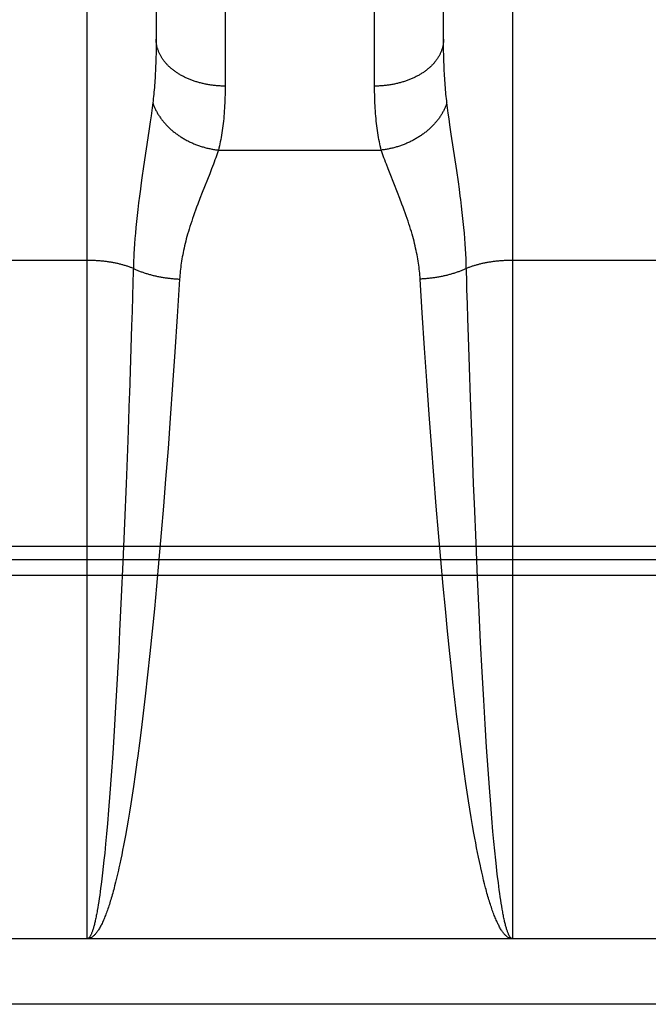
# Model space of a CAD drawing. Header units: inches. Extents: x 0 to 200, y 0 to 129.
# Tile 7 of 82: x 58.822 to 59.095, y 34.495 to 34.923. Entities that reach past the tile are written whole.
import ezdxf

# ---------------------------------------------------------------- set-up
doc = ezdxf.new("R2010")
doc.units = ezdxf.units.IN
doc.header["$LTSCALE"] = 11
doc.header["$MEASUREMENT"] = 0
doc.linetypes.add('HIDDEN', pattern=[0.2, 0.1, -0.1])
doc.layers.add('LEFT_DOOR_ASSEMBLY', color=7, linetype='CONTINUOUS')

msp = doc.modelspace()

# ---------------------------------------------------------------- linework, layer by layer
at = {"layer": 'LEFT_DOOR_ASSEMBLY', "color": 8, "linetype": 'HIDDEN'}
for p, q in [((58.85141, 34.52305), (58.85141, 35.33385)), ((59.03641, 35.33385), (59.03641, 34.52305)), ((58.9114, 35.23903), (58.91141, 34.89382)), ((58.97641, 34.89255), (58.97641, 35.23771)), ((58.88141, 35.22019), (58.88141, 34.91298)), ((59.00641, 34.9142), (59.00641, 35.2214)), ((59.00642, 34.91177), (59.00641, 34.9142)), ((58.88139, 34.91057), (58.88135, 34.90822)), ((58.88141, 34.91298), (58.88139, 34.91057)), ((59.00644, 34.90939), (59.00642, 34.91177)), ((58.88135, 34.90822), (58.8813, 34.90592)), ((59.00649, 34.90706), (59.00644, 34.90939)), ((59.00655, 34.90479), (59.00649, 34.90706)), ((59.00663, 34.90256), (59.00655, 34.90479)), ((58.87995, 34.88656), (58.87967, 34.88434)), ((58.8792, 34.88081), (58.87885, 34.87829)), ((59.00878, 34.87956), (59.00845, 34.88202)), ((59.00915, 34.87698), (59.00878, 34.87956)), ((58.87885, 34.87829), (58.87827, 34.87426)), ((59.00976, 34.87285), (59.00915, 34.87698)), ((58.87827, 34.87426), (58.87594, 34.85878)), ((59.01212, 34.85713), (59.00976, 34.87285)), ((58.9085, 34.866), (58.97932, 34.866)), ((58.87594, 34.85878), (58.87521, 34.85385)), ((58.90629, 34.8598), (58.90553, 34.8578)), ((58.90471, 34.85569), (58.90145, 34.84749)), ((58.90553, 34.8578), (58.90471, 34.85569)), ((58.98311, 34.85569), (58.98228, 34.8578)), ((58.98637, 34.84749), (58.98311, 34.85569)), ((59.01283, 34.85223), (59.01212, 34.85713)), ((58.87521, 34.85385), (58.87476, 34.85063)), ((59.01327, 34.84906), (59.01283, 34.85223)), ((58.87413, 34.846), (58.87376, 34.84304)), ((58.90145, 34.84749), (58.90046, 34.84497)), ((58.98735, 34.84497), (58.98637, 34.84749)), ((58.87376, 34.84304), (58.87342, 34.84021)), ((58.90046, 34.84497), (58.89949, 34.84243)), ((59.01423, 34.84161), (59.01388, 34.8445)), ((58.87311, 34.83749), (58.87283, 34.83488)), ((58.87342, 34.84021), (58.87311, 34.83749)), ((59.01498, 34.83488), (59.01471, 34.83749)), ((58.87283, 34.83488), (58.87259, 34.83236)), ((59.01523, 34.83236), (59.01498, 34.83488)), ((58.87237, 34.82993), (58.87218, 34.82758)), ((58.87259, 34.83236), (58.87237, 34.82993)), ((59.01544, 34.82993), (59.01523, 34.83236)), ((59.01564, 34.82758), (59.01544, 34.82993)), ((58.87201, 34.82529), (58.87187, 34.82305)), ((58.87218, 34.82758), (58.87201, 34.82529)), ((59.0158, 34.82529), (59.01564, 34.82758)), ((59.01595, 34.82305), (59.0158, 34.82529)), ((58.87187, 34.82305), (58.87175, 34.82086)), ((59.01607, 34.82086), (59.01595, 34.82305)), ((58.85141, 34.81802), (58.78599, 34.81802)), ((58.87153, 34.81556), (58.87146, 34.81301)), ((58.87161, 34.81765), (58.87153, 34.81556)), ((59.10141, 34.81802), (59.036, 34.81802)), ((58.87146, 34.81301), (58.87132, 34.80844)), ((58.87132, 34.80844), (58.87114, 34.80225)), ((58.8916, 34.80991), (58.89058, 34.79367)), ((58.99714, 34.79517), (58.99621, 34.80991)), ((59.01658, 34.80535), (59.01645, 34.80997)), ((59.01677, 34.79911), (59.01658, 34.80535)), ((58.87114, 34.80225), (58.87094, 34.79596)), ((59.01697, 34.79278), (59.01677, 34.79911)), ((58.87094, 34.79596), (58.87074, 34.78958)), ((58.99815, 34.77983), (58.99714, 34.79517)), ((58.89058, 34.79367), (58.88956, 34.77826)), ((59.01723, 34.78474), (59.01697, 34.79278)), ((58.87074, 34.78958), (58.87043, 34.77986)), ((59.01765, 34.77163), (59.01723, 34.78474)), ((58.88956, 34.77826), (58.88859, 34.76397)), ((58.99912, 34.76558), (58.99815, 34.77983)), ((59.0181, 34.75829), (59.01765, 34.77163)), ((58.88859, 34.76397), (58.88754, 34.74937)), ((59.00015, 34.751), (58.99912, 34.76558)), ((58.86971, 34.75829), (58.86905, 34.73965)), ((59.01877, 34.73965), (59.0181, 34.75829)), ((58.88754, 34.74937), (58.88657, 34.73619)), ((59.00113, 34.73785), (59.00015, 34.751)), ((58.86905, 34.73965), (58.86834, 34.72084)), ((59.01948, 34.72084), (59.01877, 34.73965)), ((58.88657, 34.73619), (58.88554, 34.7229)), ((59.00215, 34.72456), (59.00113, 34.73785)), ((58.88554, 34.7229), (58.8846, 34.71122)), ((59.00322, 34.71122), (59.00215, 34.72456)), ((58.86834, 34.72084), (58.86766, 34.70374)), ((59.01981, 34.71228), (59.01948, 34.72084)), ((58.8846, 34.71122), (58.88362, 34.69954)), ((59.00419, 34.69954), (59.00322, 34.71122)), ((59.02052, 34.69522), (59.01981, 34.71228)), ((58.86766, 34.70374), (58.86693, 34.68676)), ((58.88362, 34.69954), (58.88261, 34.6879)), ((59.00521, 34.6879), (59.00419, 34.69954)), ((58.78557, 34.69379), (59.35225, 34.69379)), ((59.02118, 34.68003), (59.02052, 34.69522)), ((58.78599, 34.68796), (59.35141, 34.68796)), ((58.88261, 34.6879), (58.88156, 34.67636)), ((59.00626, 34.67636), (59.00521, 34.6879)), ((58.86693, 34.68676), (58.86625, 34.67167)), ((59.35183, 34.68105), (58.78641, 34.68105)), ((59.02188, 34.66501), (59.02118, 34.68003)), ((58.88156, 34.67636), (58.88063, 34.6665)), ((59.00719, 34.6665), (59.00626, 34.67636)), ((58.86625, 34.67167), (58.86554, 34.65678)), ((58.88063, 34.6665), (58.87967, 34.65675)), ((59.00815, 34.65675), (59.00719, 34.6665)), ((59.02252, 34.6519), (59.02188, 34.66501)), ((58.86554, 34.65678), (58.86513, 34.64867)), ((58.87967, 34.65675), (58.87868, 34.64716)), ((59.00914, 34.64716), (59.00815, 34.65675)), ((58.86513, 34.64867), (58.86445, 34.63601)), ((59.02319, 34.63914), (59.02252, 34.6519)), ((58.87868, 34.64716), (58.87767, 34.63776)), ((59.01014, 34.63776), (59.00914, 34.64716)), ((58.86445, 34.63601), (58.86376, 34.62377)), ((58.87767, 34.63776), (58.87664, 34.62857)), ((59.01049, 34.63467), (59.01014, 34.63776)), ((59.02388, 34.62678), (59.02319, 34.63914)), ((59.01135, 34.62706), (59.01049, 34.63467)), ((58.87664, 34.62857), (58.87576, 34.6211)), ((59.01223, 34.61962), (59.01135, 34.62706)), ((58.86376, 34.62377), (58.86314, 34.61345)), ((59.0245, 34.61636), (59.02388, 34.62678)), ((58.87576, 34.6211), (58.87487, 34.61381)), ((59.01313, 34.61237), (59.01223, 34.61962)), ((59.02513, 34.60632), (59.0245, 34.61636)), ((58.86314, 34.61345), (58.8625, 34.60354)), ((58.87487, 34.61381), (58.87414, 34.60811)), ((59.01386, 34.60671), (59.01313, 34.61237)), ((58.87414, 34.60811), (58.87341, 34.60255)), ((59.01459, 34.60118), (59.01386, 34.60671)), ((59.02578, 34.59672), (59.02513, 34.60632)), ((58.8625, 34.60354), (58.86185, 34.59407)), ((58.87341, 34.60255), (58.87304, 34.59983)), ((58.87304, 34.59983), (58.87229, 34.59448)), ((59.01534, 34.5958), (59.01459, 34.60118)), ((58.86185, 34.59407), (58.86128, 34.58633)), ((58.87229, 34.59448), (58.87153, 34.58928)), ((59.01609, 34.59057), (59.01534, 34.5958)), ((59.02635, 34.58887), (59.02578, 34.59672)), ((58.87153, 34.58928), (58.87096, 34.58548)), ((59.01667, 34.58674), (59.01609, 34.59057)), ((59.02692, 34.58137), (59.02635, 34.58887)), ((58.86128, 34.58633), (58.8607, 34.57896)), ((58.87096, 34.58548), (58.87038, 34.58178)), ((59.01724, 34.583), (59.01667, 34.58674)), ((58.87038, 34.58178), (58.8698, 34.57817)), ((59.01782, 34.57936), (59.01724, 34.583)), ((59.02741, 34.57542), (59.02692, 34.58137)), ((58.8607, 34.57896), (58.86021, 34.57311)), ((58.8698, 34.57817), (58.86921, 34.57465)), ((59.01841, 34.57581), (59.01782, 34.57936)), ((59.01899, 34.57236), (59.01841, 34.57581)), ((58.86021, 34.57311), (58.85982, 34.56864)), ((58.86921, 34.57465), (58.86862, 34.57123)), ((59.01959, 34.56901), (59.01899, 34.57236)), ((59.0279, 34.56974), (59.02741, 34.57542)), ((58.85982, 34.56864), (58.85942, 34.56435)), ((58.86803, 34.56792), (58.86763, 34.56576)), ((58.86862, 34.57123), (58.86803, 34.56792)), ((59.01998, 34.56683), (59.01959, 34.56901)), ((59.0283, 34.5654), (59.0279, 34.56974)), ((58.85942, 34.56435), (58.85902, 34.56024)), ((58.86723, 34.56365), (58.86683, 34.56159)), ((58.86763, 34.56576), (58.86723, 34.56365)), ((59.02038, 34.5647), (59.01998, 34.56683)), ((59.02078, 34.56262), (59.02038, 34.5647)), ((59.0287, 34.56125), (59.0283, 34.5654)), ((58.85902, 34.56024), (58.85872, 34.5573)), ((58.86643, 34.55958), (58.86602, 34.55761)), ((58.86683, 34.56159), (58.86643, 34.55958)), ((59.02119, 34.56058), (59.02078, 34.56262)), ((59.02159, 34.55859), (59.02119, 34.56058)), ((59.022, 34.55665), (59.02159, 34.55859)), ((59.0291, 34.5573), (59.0287, 34.56125)), ((58.85841, 34.55446), (58.8581, 34.55174)), ((58.85872, 34.5573), (58.85841, 34.55446)), ((58.86602, 34.55761), (58.86562, 34.5557)), ((59.0224, 34.55476), (59.022, 34.55665)), ((59.02941, 34.55446), (59.0291, 34.5573)), ((59.02961, 34.55263), (59.02941, 34.55446)), ((58.8581, 34.55174), (58.8578, 34.54913)), ((58.86459, 34.55113), (58.86418, 34.54939)), ((58.865, 34.55292), (58.86459, 34.55113)), ((59.02343, 34.55025), (59.02302, 34.55202)), ((59.02384, 34.54854), (59.02343, 34.55025)), ((59.02992, 34.54998), (59.02961, 34.55263)), ((59.03023, 34.54745), (59.02992, 34.54998)), ((58.85749, 34.54663), (58.85728, 34.54504)), ((58.8578, 34.54913), (58.85749, 34.54663)), ((58.86418, 34.54939), (58.86377, 34.5477)), ((59.02425, 34.54688), (59.02384, 34.54854)), ((59.02467, 34.54527), (59.02425, 34.54688)), ((59.03043, 34.54583), (59.03023, 34.54745)), ((59.03064, 34.54426), (59.03043, 34.54583)), ((58.85686, 34.542), (58.85665, 34.54057)), ((58.85707, 34.54349), (58.85686, 34.542)), ((58.85728, 34.54504), (58.85707, 34.54349)), ((59.03085, 34.54274), (59.03064, 34.54426)), ((59.03106, 34.54128), (59.03085, 34.54274)), ((58.85623, 34.53786), (58.85602, 34.53659)), ((58.85644, 34.53919), (58.85623, 34.53786)), ((58.85665, 34.54057), (58.85644, 34.53919)), ((59.03127, 34.53987), (59.03106, 34.54128)), ((59.03148, 34.53851), (59.03127, 34.53987)), ((59.03169, 34.53721), (59.03148, 34.53851)), ((59.0319, 34.53597), (59.03169, 34.53721)), ((59.03211, 34.53478), (59.0319, 34.53597)), ((59.35141, 34.52305), (58.78641, 34.52305)), ((61.83941, 34.49455), (39.23591, 34.49455))]:
    msp.add_line(p, q, dxfattribs=at)
for points in [[(58.91141, 34.89382), (58.91099, 34.89382), (58.91057, 34.89382), (58.91015, 34.89383), (58.90973, 34.89385), (58.90931, 34.89387), (58.90889, 34.89389), (58.90847, 34.89391), (58.90805, 34.89394), (58.90763, 34.89398), (58.90721, 34.89402), (58.9068, 34.89406), (58.90638, 34.8941), (58.90597, 34.89415), (58.90556, 34.89421), (58.90514, 34.89427), (58.90473, 34.89433), (58.90432, 34.89439), (58.90391, 34.89446), (58.90351, 34.89454), (58.9031, 34.89461), (58.9027, 34.89469), (58.9023, 34.89478), (58.9019, 34.89487), (58.9015, 34.89496), (58.9011, 34.89506), (58.90071, 34.89516), (58.90032, 34.89526), (58.89993, 34.89537), (58.89954, 34.89548), (58.89915, 34.89559), (58.89877, 34.89571), (58.89839, 34.89583), (58.89801, 34.89596), (58.89764, 34.89609), (58.89727, 34.89622), (58.8969, 34.89636), (58.89653, 34.8965), (58.89617, 34.89664), (58.8958, 34.89679), (58.89545, 34.89694), (58.89509, 34.89709), (58.89474, 34.89725), (58.89439, 34.89741), (58.89405, 34.89758), (58.89371, 34.89774), (58.89337, 34.89791), (58.89303, 34.89809), (58.8927, 34.89826), (58.89238, 34.89844), (58.89205, 34.89863), (58.89173, 34.89881), (58.89142, 34.899), (58.89111, 34.89919), (58.8908, 34.89939), (58.89049, 34.89959), (58.89019, 34.89979), (58.8899, 34.89999), (58.88961, 34.9002), (58.88932, 34.9004), (58.88904, 34.90062), (58.88876, 34.90083), (58.88849, 34.90105), (58.88822, 34.90127), (58.88795, 34.90149), (58.88769, 34.90171), (58.88744, 34.90194), (58.88719, 34.90217), (58.88694, 34.9024), (58.8867, 34.90264), (58.88646, 34.90287), (58.88623, 34.90311), (58.88601, 34.90335), (58.88578, 34.9036), (58.88557, 34.90384), (58.88536, 34.90409), (58.88515, 34.90434), (58.88495, 34.90459), (58.88475, 34.90484), (58.88456, 34.9051), (58.88438, 34.90535), (58.8842, 34.90561), (58.88402, 34.90587), (58.88386, 34.90613), (58.88369, 34.9064), (58.88353, 34.90666), (58.88338, 34.90693), (58.88323, 34.9072), (58.88309, 34.90747), (58.88296, 34.90774), (58.88282, 34.90801), (58.8827, 34.90828), (58.88258, 34.90855), (58.88247, 34.90883), (58.88236, 34.90911), (58.88226, 34.90938), (58.88216, 34.90966), (58.88207, 34.90994), (58.88198, 34.91022), (58.88191, 34.9105), (58.88183, 34.91078), (58.88176, 34.91107), (58.8817, 34.91135), (58.88165, 34.91163), (58.8816, 34.91191), (58.88155, 34.9122), (58.88151, 34.91248), (58.88148, 34.91277), (58.88146, 34.91305), (58.88143, 34.91334), (58.88142, 34.91363), (58.88141, 34.91391), (58.88141, 34.9142)], [(59.00641, 34.9142), (59.00641, 34.91391), (59.0064, 34.91363), (59.00638, 34.91334), (59.00636, 34.91305), (59.00633, 34.91277), (59.0063, 34.91248), (59.00626, 34.9122), (59.00622, 34.91191), (59.00617, 34.91163), (59.00611, 34.91135), (59.00605, 34.91107), (59.00598, 34.91078), (59.00591, 34.9105), (59.00583, 34.91022), (59.00575, 34.90994), (59.00566, 34.90966), (59.00556, 34.90938), (59.00546, 34.90911), (59.00535, 34.90883), (59.00524, 34.90855), (59.00512, 34.90828), (59.00499, 34.90801), (59.00486, 34.90774), (59.00472, 34.90747), (59.00458, 34.9072), (59.00444, 34.90693), (59.00428, 34.90666), (59.00412, 34.9064), (59.00396, 34.90613), (59.00379, 34.90587), (59.00362, 34.90561), (59.00344, 34.90535), (59.00325, 34.9051), (59.00306, 34.90484), (59.00287, 34.90459), (59.00266, 34.90434), (59.00246, 34.90409), (59.00225, 34.90384), (59.00203, 34.9036), (59.00181, 34.90335), (59.00158, 34.90311), (59.00135, 34.90287), (59.00112, 34.90264), (59.00087, 34.9024), (59.00063, 34.90217), (59.00038, 34.90194), (59.00012, 34.90171), (58.99986, 34.90149), (58.9996, 34.90127), (58.99933, 34.90105), (58.99906, 34.90083), (58.99878, 34.90062), (58.99849, 34.9004), (58.99821, 34.9002), (58.99792, 34.89999), (58.99762, 34.89979), (58.99732, 34.89959), (58.99702, 34.89939), (58.99671, 34.89919), (58.9964, 34.899), (58.99608, 34.89881), (58.99576, 34.89863), (58.99544, 34.89844), (58.99511, 34.89826), (58.99478, 34.89809), (58.99445, 34.89791), (58.99411, 34.89774), (58.99377, 34.89758), (58.99342, 34.89741), (58.99308, 34.89725), (58.99272, 34.89709), (58.99237, 34.89694), (58.99201, 34.89679), (58.99165, 34.89664), (58.99129, 34.8965), (58.99092, 34.89636), (58.99055, 34.89622), (58.99018, 34.89609), (58.9898, 34.89596), (58.98942, 34.89583), (58.98904, 34.89571), (58.98866, 34.89559), (58.98828, 34.89548), (58.98789, 34.89537), (58.9875, 34.89526), (58.98711, 34.89516), (58.98671, 34.89506), (58.98632, 34.89496), (58.98592, 34.89487), (58.98552, 34.89478), (58.98512, 34.89469), (58.98471, 34.89461), (58.98431, 34.89454), (58.9839, 34.89446), (58.98349, 34.89439), (58.98308, 34.89433), (58.98267, 34.89427), (58.98226, 34.89421), (58.98185, 34.89415), (58.98143, 34.8941), (58.98102, 34.89406), (58.9806, 34.89402), (58.98018, 34.89398), (58.97977, 34.89394), (58.97935, 34.89391), (58.97893, 34.89389), (58.97851, 34.89387), (58.97809, 34.89385), (58.97767, 34.89383), (58.97725, 34.89382), (58.97683, 34.89382), (58.97641, 34.89382)], [(58.8813, 34.90592), (58.88123, 34.90367), (58.88119, 34.90256), (58.88114, 34.90146), (58.88109, 34.90038), (58.88104, 34.89931), (58.88098, 34.89825), (58.88092, 34.89721), (58.88085, 34.89618), (58.88078, 34.89516), (58.88071, 34.89415), (58.88063, 34.89316), (58.88054, 34.89218), (58.88045, 34.89121), (58.88036, 34.89025), (58.88027, 34.88931), (58.88016, 34.88838), (58.88006, 34.88746), (58.87995, 34.88656)], [(59.00786, 34.88656), (59.00776, 34.88746), (59.00765, 34.88838), (59.00755, 34.88931), (59.00745, 34.89025), (59.00736, 34.89121), (59.00727, 34.89218), (59.00719, 34.89316), (59.00711, 34.89415), (59.00704, 34.89516), (59.00696, 34.89618), (59.0069, 34.89721), (59.00683, 34.89825), (59.00678, 34.89931), (59.00672, 34.90038), (59.00667, 34.90146), (59.00663, 34.90256)], [(58.91141, 34.89382), (58.9114, 34.89255), (58.91139, 34.8913), (58.91137, 34.89007), (58.91134, 34.88885), (58.9113, 34.88765), (58.91125, 34.88646), (58.9112, 34.88529), (58.91113, 34.88414), (58.91106, 34.883), (58.91097, 34.88187), (58.91088, 34.88077), (58.91078, 34.87967), (58.91067, 34.8786), (58.91056, 34.87754), (58.91043, 34.87649), (58.9103, 34.87546), (58.91015, 34.87445), (58.91, 34.87345), (58.90984, 34.87246), (58.90967, 34.87149), (58.9095, 34.87054), (58.90931, 34.8696), (58.90912, 34.86868), (58.90892, 34.86777), (58.90871, 34.86688), (58.9085, 34.866)], [(58.97932, 34.866), (58.9791, 34.86688), (58.97889, 34.86777), (58.97869, 34.86868), (58.9785, 34.8696), (58.97832, 34.87054), (58.97814, 34.87149), (58.97797, 34.87246), (58.97781, 34.87345), (58.97766, 34.87445), (58.97752, 34.87546), (58.97739, 34.87649), (58.97726, 34.87754), (58.97714, 34.8786), (58.97703, 34.87967), (58.97693, 34.88077), (58.97684, 34.88187), (58.97676, 34.883), (58.97669, 34.88414), (58.97662, 34.88529), (58.97656, 34.88646), (58.97652, 34.88765), (58.97648, 34.88885), (58.97645, 34.89007), (58.97643, 34.8913), (58.97641, 34.89255)], [(58.87967, 34.88434), (58.87937, 34.88202), (58.8792, 34.88081)], [(58.87995, 34.88656), (58.88006, 34.88622), (58.88018, 34.88589), (58.8803, 34.88555), (58.88043, 34.88522), (58.88057, 34.88489), (58.88071, 34.88456), (58.88085, 34.88423), (58.881, 34.8839), (58.88116, 34.88358), (58.88132, 34.88325), (58.88149, 34.88293), (58.88166, 34.8826), (58.88184, 34.88228), (58.88203, 34.88196), (58.88221, 34.88164), (58.88241, 34.88132), (58.88261, 34.88101), (58.88281, 34.88069), (58.88303, 34.88038), (58.88324, 34.88007), (58.88346, 34.87976), (58.88369, 34.87945), (58.88392, 34.87915), (58.88415, 34.87885), (58.88439, 34.87855), (58.88464, 34.87825), (58.88489, 34.87795), (58.88515, 34.87766), (58.88541, 34.87737), (58.88567, 34.87708), (58.88594, 34.87679), (58.88621, 34.87651), (58.88649, 34.87623), (58.88678, 34.87595), (58.88706, 34.87567), (58.88736, 34.8754), (58.88765, 34.87513), (58.88795, 34.87486), (58.88826, 34.8746), (58.88856, 34.87434), (58.88888, 34.87408), (58.88919, 34.87383), (58.88951, 34.87357), (58.88984, 34.87333), (58.89017, 34.87308), (58.8905, 34.87284), (58.89083, 34.8726), (58.89117, 34.87236), (58.89152, 34.87213), (58.89186, 34.8719), (58.89221, 34.87168), (58.89256, 34.87146), (58.89292, 34.87124), (58.89328, 34.87103), (58.89364, 34.87082), (58.89401, 34.87061), (58.89437, 34.87041), (58.89474, 34.87021), (58.89512, 34.87002), (58.89549, 34.86982), (58.89587, 34.86964), (58.89626, 34.86946), (58.89664, 34.86928), (58.89703, 34.8691), (58.89741, 34.86893), (58.89781, 34.86877), (58.8982, 34.8686), (58.89859, 34.86845), (58.89899, 34.86829), (58.89939, 34.86814), (58.89979, 34.868), (58.9002, 34.86786), (58.9006, 34.86772), (58.90101, 34.86759), (58.90141, 34.86746), (58.90182, 34.86734), (58.90223, 34.86722), (58.90265, 34.86711), (58.90306, 34.867), (58.90347, 34.86689), (58.90389, 34.86679), (58.9043, 34.8667), (58.90472, 34.86661), (58.90514, 34.86652), (58.90556, 34.86644), (58.90598, 34.86636), (58.9064, 34.86629), (58.90682, 34.86622), (58.90724, 34.86616), (58.90766, 34.8661), (58.90808, 34.86604), (58.9085, 34.866)], [(59.00786, 34.88656), (59.00775, 34.88622), (59.00764, 34.88589), (59.00751, 34.88555), (59.00738, 34.88522), (59.00725, 34.88489), (59.00711, 34.88456), (59.00696, 34.88423), (59.00681, 34.8839), (59.00666, 34.88358), (59.00649, 34.88325), (59.00633, 34.88293), (59.00615, 34.8826), (59.00597, 34.88228), (59.00579, 34.88196), (59.0056, 34.88164), (59.00541, 34.88132), (59.00521, 34.88101), (59.005, 34.88069), (59.00479, 34.88038), (59.00458, 34.88007), (59.00435, 34.87976), (59.00413, 34.87945), (59.0039, 34.87915), (59.00366, 34.87885), (59.00342, 34.87855), (59.00318, 34.87825), (59.00292, 34.87795), (59.00267, 34.87766), (59.00241, 34.87737), (59.00214, 34.87708), (59.00188, 34.87679), (59.0016, 34.87651), (59.00132, 34.87623), (59.00104, 34.87595), (59.00075, 34.87567), (59.00046, 34.8754), (59.00016, 34.87513), (58.99986, 34.87486), (58.99956, 34.8746), (58.99925, 34.87434), (58.99894, 34.87408), (58.99862, 34.87383), (58.9983, 34.87357), (58.99798, 34.87333), (58.99765, 34.87308), (58.99732, 34.87284), (58.99698, 34.8726), (58.99664, 34.87236), (58.9963, 34.87213), (58.99595, 34.8719), (58.99561, 34.87168), (58.99525, 34.87146), (58.9949, 34.87124), (58.99454, 34.87103), (58.99418, 34.87082), (58.99381, 34.87061), (58.99344, 34.87041), (58.99307, 34.87021), (58.9927, 34.87002), (58.99232, 34.86982), (58.99194, 34.86964), (58.99156, 34.86946), (58.99118, 34.86928), (58.99079, 34.8691), (58.9904, 34.86893), (58.99001, 34.86877), (58.98962, 34.8686), (58.98922, 34.86845), (58.98882, 34.86829), (58.98842, 34.86814), (58.98802, 34.868), (58.98762, 34.86786), (58.98722, 34.86772), (58.98681, 34.86759), (58.9864, 34.86746), (58.98599, 34.86734), (58.98558, 34.86722), (58.98517, 34.86711), (58.98476, 34.867), (58.98434, 34.86689), (58.98393, 34.86679), (58.98351, 34.8667), (58.9831, 34.86661), (58.98268, 34.86652), (58.98226, 34.86644), (58.98184, 34.86636), (58.98142, 34.86629), (58.981, 34.86622), (58.98058, 34.86616), (58.98016, 34.8661), (58.97974, 34.86604), (58.97932, 34.866)], [(59.00845, 34.88202), (59.00814, 34.88434), (59.008, 34.88546), (59.00786, 34.88656)], [(58.9085, 34.866), (58.90823, 34.86518), (58.90794, 34.86434), (58.90764, 34.86348), (58.90733, 34.8626), (58.907, 34.86169), (58.90665, 34.86076), (58.90629, 34.8598)], [(58.98228, 34.8578), (58.98152, 34.8598), (58.98116, 34.86076), (58.98082, 34.86169), (58.98049, 34.8626), (58.98017, 34.86348), (58.97988, 34.86434), (58.97959, 34.86518), (58.97932, 34.866)], [(58.87476, 34.85063), (58.87454, 34.84906), (58.87413, 34.846)], [(59.01388, 34.8445), (59.01368, 34.846), (59.01327, 34.84906)], [(58.89949, 34.84243), (58.89902, 34.84117), (58.89856, 34.83991), (58.89811, 34.83868), (58.89767, 34.83745), (58.89726, 34.83625), (58.89686, 34.83507), (58.89647, 34.8339), (58.89611, 34.83276), (58.89576, 34.83163), (58.89542, 34.83053), (58.89511, 34.82945), (58.89481, 34.82839), (58.89453, 34.82734), (58.89426, 34.82632), (58.89401, 34.82531), (58.89377, 34.82432), (58.89355, 34.82335), (58.89334, 34.82238), (58.89314, 34.82144), (58.89295, 34.8205), (58.89278, 34.81957), (58.89262, 34.81866), (58.89247, 34.81775), (58.89233, 34.81685), (58.89221, 34.81596), (58.89209, 34.81507), (58.89198, 34.8142), (58.89189, 34.81333), (58.8918, 34.81247), (58.89173, 34.81161), (58.89166, 34.81076), (58.8916, 34.80991)], [(58.99621, 34.80991), (58.99616, 34.81076), (58.99609, 34.81161), (58.99601, 34.81247), (58.99593, 34.81333), (58.99583, 34.8142), (58.99573, 34.81507), (58.99561, 34.81596), (58.99548, 34.81685), (58.99534, 34.81775), (58.9952, 34.81866), (58.99503, 34.81957), (58.99486, 34.8205), (58.99468, 34.82144), (58.99448, 34.82238), (58.99427, 34.82335), (58.99405, 34.82432), (58.99381, 34.82531), (58.99356, 34.82632), (58.99329, 34.82734), (58.99301, 34.82839), (58.99271, 34.82945), (58.99239, 34.83053), (58.99206, 34.83163), (58.99171, 34.83276), (58.99134, 34.8339), (58.99096, 34.83507), (58.99056, 34.83625), (58.99014, 34.83745), (58.98971, 34.83868), (58.98926, 34.83991), (58.9888, 34.84117), (58.98832, 34.84243), (58.98735, 34.84497)], [(59.01471, 34.83749), (59.01456, 34.83883), (59.01423, 34.84161)], [(58.87175, 34.82086), (58.8717, 34.81978), (58.87161, 34.81765)], [(59.01621, 34.81765), (59.01617, 34.81871), (59.01607, 34.82086)], [(58.87151, 34.81452), (58.8712, 34.81465), (58.87089, 34.81477), (58.87058, 34.81489), (58.87027, 34.815), (58.86995, 34.81512), (58.86962, 34.81523), (58.8693, 34.81534), (58.86897, 34.81545), (58.86864, 34.81556), (58.8683, 34.81566), (58.86796, 34.81577), (58.86762, 34.81587), (58.86728, 34.81597), (58.86693, 34.81606), (58.86658, 34.81616), (58.86623, 34.81625), (58.86587, 34.81634), (58.86551, 34.81643), (58.86515, 34.81651), (58.86479, 34.8166), (58.86442, 34.81668), (58.86405, 34.81676), (58.86368, 34.81683), (58.86331, 34.81691), (58.86293, 34.81698), (58.86255, 34.81705), (58.86217, 34.81712), (58.86179, 34.81718), (58.86141, 34.81725), (58.86102, 34.81731), (58.86064, 34.81736), (58.86025, 34.81742), (58.85986, 34.81747), (58.85946, 34.81752), (58.85907, 34.81757), (58.85868, 34.81762), (58.85828, 34.81766), (58.85788, 34.8177), (58.85748, 34.81774), (58.85708, 34.81778), (58.85668, 34.81781), (58.85628, 34.81784), (58.85588, 34.81787), (58.85547, 34.8179), (58.85507, 34.81792), (58.85466, 34.81794), (58.85426, 34.81796), (58.85385, 34.81798), (58.85345, 34.81799), (58.85304, 34.818), (58.85263, 34.81801), (58.85222, 34.81802), (58.85182, 34.81802), (58.85141, 34.81802)], [(59.01645, 34.80997), (59.01628, 34.81556), (59.01621, 34.81765)], [(59.036, 34.81802), (59.03559, 34.81802), (59.03518, 34.81801), (59.03478, 34.818), (59.03437, 34.81799), (59.03396, 34.81798), (59.03356, 34.81796), (59.03315, 34.81794), (59.03275, 34.81792), (59.03234, 34.8179), (59.03194, 34.81787), (59.03154, 34.81784), (59.03113, 34.81781), (59.03073, 34.81778), (59.03033, 34.81774), (59.02993, 34.8177), (59.02954, 34.81766), (59.02914, 34.81762), (59.02874, 34.81757), (59.02835, 34.81752), (59.02796, 34.81747), (59.02757, 34.81742), (59.02718, 34.81736), (59.02679, 34.81731), (59.02641, 34.81725), (59.02602, 34.81718), (59.02564, 34.81712), (59.02526, 34.81705), (59.02488, 34.81698), (59.02451, 34.81691), (59.02414, 34.81683), (59.02377, 34.81676), (59.0234, 34.81668), (59.02303, 34.8166), (59.02267, 34.81651), (59.02231, 34.81643), (59.02195, 34.81634), (59.02159, 34.81625), (59.02124, 34.81616), (59.02089, 34.81606), (59.02054, 34.81597), (59.02019, 34.81587), (59.01985, 34.81577), (59.01951, 34.81566), (59.01918, 34.81556), (59.01885, 34.81545), (59.01852, 34.81534), (59.01819, 34.81523), (59.01787, 34.81512), (59.01755, 34.815), (59.01724, 34.81489), (59.01692, 34.81477), (59.01661, 34.81465), (59.01631, 34.81452)], [(58.87151, 34.81452), (58.87182, 34.81437), (58.87214, 34.81422), (58.87247, 34.81408), (58.87279, 34.81393), (58.87313, 34.81379), (58.87346, 34.81365), (58.8738, 34.81351), (58.87414, 34.81337), (58.87449, 34.81324), (58.87484, 34.81311), (58.87519, 34.81298), (58.87555, 34.81285), (58.87591, 34.81273), (58.87627, 34.8126), (58.87663, 34.81248), (58.877, 34.81237), (58.87737, 34.81225), (58.87775, 34.81214), (58.87813, 34.81203), (58.8785, 34.81192), (58.87889, 34.81182), (58.87927, 34.81171), (58.87966, 34.81161), (58.88005, 34.81152), (58.88044, 34.81142), (58.88084, 34.81133), (58.88123, 34.81124), (58.88163, 34.81115), (58.88203, 34.81107), (58.88243, 34.81099), (58.88284, 34.81091), (58.88324, 34.81083), (58.88365, 34.81076), (58.88406, 34.81069), (58.88447, 34.81062), (58.88488, 34.81056), (58.8853, 34.81049), (58.88571, 34.81044), (58.88613, 34.81038), (58.88654, 34.81033), (58.88696, 34.81027), (58.88738, 34.81023), (58.8878, 34.81018), (58.88822, 34.81014), (58.88864, 34.8101), (58.88906, 34.81006), (58.88949, 34.81003), (58.88991, 34.81), (58.89033, 34.80997), (58.89076, 34.80995), (58.89118, 34.80993), (58.8916, 34.80991)], [(59.01631, 34.81452), (59.01599, 34.81437), (59.01567, 34.81422), (59.01535, 34.81408), (59.01502, 34.81393), (59.01469, 34.81379), (59.01435, 34.81365), (59.01402, 34.81351), (59.01367, 34.81337), (59.01333, 34.81324), (59.01298, 34.81311), (59.01263, 34.81298), (59.01227, 34.81285), (59.01191, 34.81273), (59.01155, 34.8126), (59.01118, 34.81248), (59.01081, 34.81237), (59.01044, 34.81225), (59.01007, 34.81214), (59.00969, 34.81203), (59.00931, 34.81192), (59.00893, 34.81182), (59.00854, 34.81171), (59.00816, 34.81161), (59.00777, 34.81152), (59.00737, 34.81142), (59.00698, 34.81133), (59.00658, 34.81124), (59.00619, 34.81115), (59.00579, 34.81107), (59.00538, 34.81099), (59.00498, 34.81091), (59.00457, 34.81083), (59.00417, 34.81076), (59.00376, 34.81069), (59.00335, 34.81062), (59.00293, 34.81056), (59.00252, 34.81049), (59.0021, 34.81044), (59.00169, 34.81038), (59.00127, 34.81033), (59.00085, 34.81027), (59.00043, 34.81023), (59.00002, 34.81018), (58.99959, 34.81014), (58.99917, 34.8101), (58.99875, 34.81006), (58.99833, 34.81003), (58.99791, 34.81), (58.99748, 34.80997), (58.99706, 34.80995), (58.99664, 34.80993), (58.99621, 34.80991)], [(58.87043, 34.77986), (58.86977, 34.75997), (58.86971, 34.75829)], [(58.86562, 34.5557), (58.86521, 34.55383), (58.865, 34.55292)], [(59.02302, 34.55202), (59.02261, 34.55383), (59.0224, 34.55476)], [(58.86377, 34.5477), (58.86336, 34.54606), (58.86315, 34.54527), (58.86294, 34.54448), (58.86273, 34.54371), (58.86252, 34.54295), (58.86232, 34.54221), (58.86211, 34.54148), (58.8619, 34.54076), (58.86169, 34.54005), (58.86148, 34.53936), (58.86127, 34.53869), (58.86106, 34.53802), (58.86085, 34.53737), (58.86064, 34.53674), (58.86042, 34.53612), (58.86021, 34.53551), (58.86, 34.53491), (58.85979, 34.53433), (58.85958, 34.53377), (58.85937, 34.53322), (58.85915, 34.53268), (58.85894, 34.53216), (58.85873, 34.53165), (58.85851, 34.53115), (58.8583, 34.53067), (58.85809, 34.53021), (58.85787, 34.52976), (58.85766, 34.52932), (58.85745, 34.5289), (58.85723, 34.52849), (58.85702, 34.5281), (58.8568, 34.52772), (58.85659, 34.52735), (58.85637, 34.527), (58.85616, 34.52667), (58.85594, 34.52635), (58.85573, 34.52604), (58.85551, 34.52575), (58.8553, 34.52548), (58.85508, 34.52521), (58.85487, 34.52497), (58.85465, 34.52474), (58.85443, 34.52452), (58.85422, 34.52432), (58.854, 34.52413), (58.85379, 34.52396), (58.85357, 34.5238), (58.85335, 34.52366), (58.85314, 34.52353), (58.85292, 34.52342), (58.85271, 34.52332), (58.85249, 34.52324), (58.85227, 34.52317), (58.85206, 34.52312), (58.85184, 34.52308), (58.85162, 34.52306), (58.85141, 34.52305)], [(59.03641, 34.52305), (59.03619, 34.52306), (59.03598, 34.52308), (59.03576, 34.52312), (59.03554, 34.52317), (59.03533, 34.52324), (59.03511, 34.52332), (59.03489, 34.52342), (59.03468, 34.52353), (59.03446, 34.52366), (59.03425, 34.5238), (59.03403, 34.52396), (59.03381, 34.52413), (59.0336, 34.52432), (59.03338, 34.52452), (59.03317, 34.52474), (59.03295, 34.52497), (59.03273, 34.52521), (59.03252, 34.52548), (59.0323, 34.52575), (59.03209, 34.52604), (59.03187, 34.52635), (59.03166, 34.52667), (59.03144, 34.527), (59.03123, 34.52735), (59.03101, 34.52772), (59.0308, 34.5281), (59.03058, 34.52849), (59.03037, 34.5289), (59.03016, 34.52932), (59.02994, 34.52976), (59.02973, 34.53021), (59.02952, 34.53067), (59.0293, 34.53115), (59.02909, 34.53165), (59.02888, 34.53216), (59.02866, 34.53268), (59.02845, 34.53322), (59.02824, 34.53377), (59.02803, 34.53433), (59.02781, 34.53491), (59.0276, 34.53551), (59.02739, 34.53612), (59.02718, 34.53674), (59.02697, 34.53737), (59.02676, 34.53802), (59.02655, 34.53869), (59.02634, 34.53936), (59.02613, 34.54005), (59.02592, 34.54076), (59.02571, 34.54148), (59.0255, 34.54221), (59.02529, 34.54295), (59.02508, 34.54371), (59.02488, 34.54448), (59.02467, 34.54527)], [(58.85602, 34.53659), (58.85581, 34.53537), (58.8557, 34.53478), (58.8556, 34.53421), (58.85549, 34.53365), (58.85539, 34.5331), (58.85528, 34.53257), (58.85517, 34.53205), (58.85507, 34.53155), (58.85496, 34.53106), (58.85485, 34.53058), (58.85475, 34.53012), (58.85464, 34.52968), (58.85453, 34.52925), (58.85443, 34.52883), (58.85432, 34.52842), (58.85421, 34.52804), (58.85411, 34.52766), (58.854, 34.5273), (58.85389, 34.52696), (58.85378, 34.52662), (58.85368, 34.52631), (58.85357, 34.52601), (58.85346, 34.52572), (58.85335, 34.52545), (58.85324, 34.52519), (58.85314, 34.52495), (58.85303, 34.52472), (58.85292, 34.5245), (58.85281, 34.5243), (58.85271, 34.52412), (58.8526, 34.52395), (58.85249, 34.52379), (58.85238, 34.52365), (58.85227, 34.52353), (58.85217, 34.52342), (58.85206, 34.52332), (58.85195, 34.52324), (58.85184, 34.52317), (58.85173, 34.52312), (58.85162, 34.52308), (58.85152, 34.52306), (58.85141, 34.52305)], [(59.03641, 34.52305), (59.0363, 34.52306), (59.03619, 34.52308), (59.03608, 34.52312), (59.03598, 34.52317), (59.03587, 34.52324), (59.03576, 34.52332), (59.03565, 34.52342), (59.03554, 34.52353), (59.03543, 34.52365), (59.03533, 34.52379), (59.03522, 34.52395), (59.03511, 34.52412), (59.035, 34.5243), (59.03489, 34.5245), (59.03479, 34.52472), (59.03468, 34.52495), (59.03457, 34.52519), (59.03446, 34.52545), (59.03436, 34.52572), (59.03425, 34.52601), (59.03414, 34.52631), (59.03403, 34.52662), (59.03393, 34.52696), (59.03382, 34.5273), (59.03371, 34.52766), (59.0336, 34.52804), (59.0335, 34.52842), (59.03339, 34.52883), (59.03328, 34.52925), (59.03318, 34.52968), (59.03307, 34.53012), (59.03296, 34.53058), (59.03286, 34.53106), (59.03275, 34.53155), (59.03264, 34.53205), (59.03254, 34.53257), (59.03243, 34.5331), (59.03232, 34.53365), (59.03222, 34.53421), (59.03211, 34.53478)]]:
    msp.add_lwpolyline(points, dxfattribs=at)

doc.saveas('drawing.dxf')
